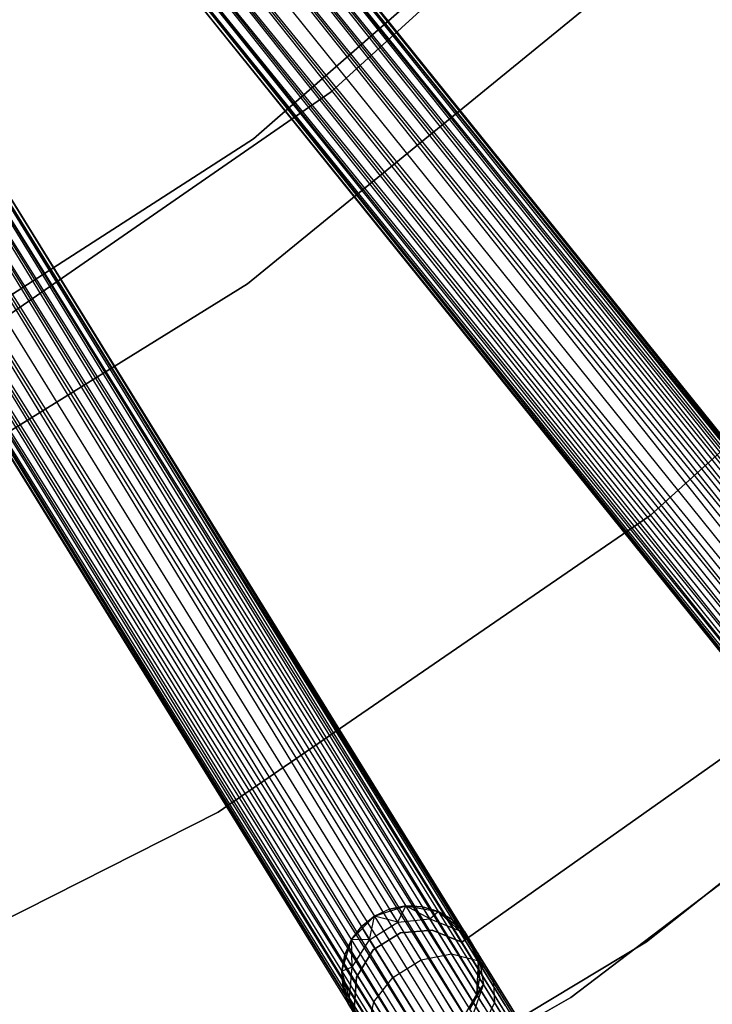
# Model space of a CAD drawing. Extents: x -102 to 101, y -101 to 102.
# Tile 142 of 256: x 25 to 36, y -52 to -38. Entities that reach past the tile are written whole.
import ezdxf

# ---------------------------------------------------------------- set-up
doc = ezdxf.new("R2010")
doc.units = 0
doc.header["$LTSCALE"] = 25.4
doc.layers.get('0').update_dxf_attribs({"linetype": 'CONTINUOUS'})

# ---------------------------------------------------------------- blocks, each defined once
blk = doc.blocks.new('NL2500012268_STL')
at = {"color": 0}
for p, q in [((130.512, -33.119, 327.855), (153.947, -62.241, 327.855)), ((130.512, -33.119, 327.855), (153.947, -62.241, 327.855)), ((153.859, -62.312, 326.932), (130.512, -33.119, 327.145)), ((130.512, -33.119, 327.145), (153.992, -62.205, 327.379)), ((130.512, -33.119, 327.145), (153.992, -62.205, 327.379)), ((153.859, -62.312, 326.932), (130.512, -33.119, 327.145)), ((153.992, -62.205, 327.379), (130.557, -33.082, 327.621)), ((130.557, -33.082, 327.379), (153.992, -62.205, 327.379)), ((153.992, -62.205, 327.379), (130.557, -33.082, 327.621)), ((130.557, -33.082, 327.621), (153.947, -62.241, 327.855)), ((130.557, -33.082, 327.621), (153.947, -62.241, 327.855)), ((130.557, -33.082, 327.379), (153.992, -62.205, 327.379)), ((130.3, -33.289, 328.249), (153.735, -62.412, 328.249)), ((130.3, -33.289, 328.249), (153.735, -62.412, 328.249)), ((153.58, -62.536, 326.615), (130.3, -33.289, 326.751)), ((130.3, -33.289, 326.751), (153.859, -62.312, 326.932)), ((130.3, -33.289, 326.751), (153.859, -62.312, 326.932)), ((153.58, -62.536, 326.615), (130.3, -33.289, 326.751)), ((153.947, -62.241, 327.855), (130.424, -33.189, 328.068)), ((130.424, -33.189, 328.068), (153.735, -62.412, 328.249)), ((130.424, -33.189, 328.068), (153.735, -62.412, 328.249)), ((153.947, -62.241, 327.855), (130.424, -33.189, 328.068)), ((130.424, -33.189, 326.932), (153.859, -62.312, 326.932)), ((130.424, -33.189, 326.932), (153.859, -62.312, 326.932)), ((153.735, -62.412, 328.249), (130.145, -33.414, 328.385)), ((130.145, -33.414, 328.385), (153.405, -62.678, 328.471)), ((130.145, -33.414, 328.385), (153.405, -62.678, 328.471)), ((153.735, -62.412, 328.249), (130.145, -33.414, 328.385)), ((130.145, -33.414, 326.615), (153.58, -62.536, 326.615)), ((130.145, -33.414, 326.615), (153.58, -62.536, 326.615)), ((129.97, -33.555, 328.471), (153.405, -62.678, 328.471)), ((129.97, -33.555, 328.471), (153.405, -62.678, 328.471)), ((129.97, -33.555, 326.529), (153.218, -62.828, 326.5)), ((129.97, -33.555, 326.529), (153.218, -62.828, 326.5)), ((129.97, -33.555, 326.529), (153.58, -62.536, 326.615)), ((129.97, -33.555, 326.529), (153.58, -62.536, 326.615)), ((129.783, -33.705, 328.5), (153.218, -62.828, 328.5)), ((129.783, -33.705, 328.5), (153.218, -62.828, 328.5)), ((129.783, -33.705, 326.5), (153.218, -62.828, 326.5)), ((129.783, -33.705, 326.5), (153.218, -62.828, 326.5)), ((129.597, -33.855, 326.529), (153.218, -62.828, 326.5)), ((152.856, -63.119, 326.615), (129.597, -33.855, 326.529)), ((152.856, -63.119, 326.615), (129.597, -33.855, 326.529)), ((129.597, -33.855, 328.471), (153.032, -62.978, 328.471)), ((129.597, -33.855, 328.471), (153.032, -62.978, 328.471)), ((129.597, -33.855, 326.529), (153.218, -62.828, 326.5)), ((129.421, -33.996, 326.615), (152.856, -63.119, 326.615)), ((129.421, -33.996, 326.615), (152.856, -63.119, 326.615)), ((153.032, -62.978, 328.471), (129.421, -33.996, 328.385)), ((129.421, -33.996, 328.385), (152.702, -63.243, 328.249)), ((129.421, -33.996, 328.385), (152.702, -63.243, 328.249)), ((153.032, -62.978, 328.471), (129.421, -33.996, 328.385)), ((152.577, -63.344, 326.932), (129.267, -34.121, 326.751)), ((129.267, -34.121, 326.751), (152.856, -63.119, 326.615)), ((129.267, -34.121, 326.751), (152.856, -63.119, 326.615)), ((152.577, -63.344, 326.932), (129.267, -34.121, 326.751)), ((129.267, -34.121, 328.249), (152.702, -63.243, 328.249)), ((129.267, -34.121, 328.249), (152.702, -63.243, 328.249)), ((138.203, -34.155, 26.5), (133.335, -38.59, 26.5)), ((133.335, -38.59, 20), (138.203, -34.155, 20)), ((133.335, -38.59, 20), (138.203, -34.155, 20)), ((138.203, -34.155, 26.5), (133.335, -38.59, 26.5)), ((152.445, -63.45, 327.379), (129.055, -34.291, 327.145)), ((129.055, -34.291, 327.145), (152.577, -63.344, 326.932)), ((129.055, -34.291, 327.145), (152.577, -63.344, 326.932)), ((152.445, -63.45, 327.379), (129.055, -34.291, 327.145)), ((129.055, -34.291, 327.855), (152.49, -63.414, 327.855)), ((129.055, -34.291, 327.855), (152.49, -63.414, 327.855)), ((129.142, -34.221, 326.932), (152.577, -63.344, 326.932)), ((129.142, -34.221, 326.932), (152.577, -63.344, 326.932)), ((152.702, -63.243, 328.249), (129.142, -34.221, 328.068)), ((129.142, -34.221, 328.068), (152.49, -63.414, 327.855)), ((129.142, -34.221, 328.068), (152.49, -63.414, 327.855)), ((152.702, -63.243, 328.249), (129.142, -34.221, 328.068)), ((129.01, -34.327, 327.379), (152.445, -63.45, 327.379)), ((129.01, -34.327, 327.621), (152.445, -63.45, 327.379)), ((152.49, -63.414, 327.855), (129.01, -34.327, 327.621)), ((129.01, -34.327, 327.621), (152.445, -63.45, 327.379)), ((129.01, -34.327, 327.379), (152.445, -63.45, 327.379)), ((152.49, -63.414, 327.855), (129.01, -34.327, 327.621)), ((132.208, -39.272, 19), (137.61, -34.55, 19)), ((137.61, -34.55, 20), (132.208, -39.272, 20)), ((137.61, -34.55, 20), (132.208, -39.272, 20)), ((132.208, -39.272, 19), (137.61, -34.55, 19)), ((126.231, -36.292, 327.855), (145.91, -68.074, 327.855)), ((126.231, -36.292, 327.855), (145.91, -68.074, 327.855)), ((145.815, -68.133, 326.932), (126.231, -36.292, 327.145)), ((126.231, -36.292, 327.145), (145.959, -68.044, 327.379)), ((126.231, -36.292, 327.145), (145.959, -68.044, 327.379)), ((145.815, -68.133, 326.932), (126.231, -36.292, 327.145)), ((145.959, -68.044, 327.379), (126.28, -36.262, 327.621)), ((126.28, -36.262, 327.379), (145.959, -68.044, 327.379)), ((145.959, -68.044, 327.379), (126.28, -36.262, 327.621)), ((126.28, -36.262, 327.621), (145.91, -68.074, 327.855)), ((126.28, -36.262, 327.621), (145.91, -68.074, 327.855)), ((126.28, -36.262, 327.379), (145.959, -68.044, 327.379)), ((126, -36.435, 328.249), (145.679, -68.217, 328.249)), ((126, -36.435, 328.249), (145.679, -68.217, 328.249)), ((145.51, -68.322, 326.615), (126, -36.435, 326.751)), ((126, -36.435, 326.751), (145.815, -68.133, 326.932)), ((126, -36.435, 326.751), (145.815, -68.133, 326.932)), ((145.51, -68.322, 326.615), (126, -36.435, 326.751)), ((145.91, -68.074, 327.855), (126.136, -36.351, 328.068)), ((126.136, -36.351, 328.068), (145.679, -68.217, 328.249)), ((126.136, -36.351, 328.068), (145.679, -68.217, 328.249)), ((145.91, -68.074, 327.855), (126.136, -36.351, 328.068)), ((126.136, -36.351, 326.932), (145.815, -68.133, 326.932)), ((126.136, -36.351, 326.932), (145.815, -68.133, 326.932)), ((145.679, -68.217, 328.249), (125.831, -36.54, 328.385)), ((125.831, -36.54, 328.385), (145.318, -68.44, 328.471)), ((125.831, -36.54, 328.385), (145.318, -68.44, 328.471)), ((145.679, -68.217, 328.249), (125.831, -36.54, 328.385)), ((125.831, -36.54, 326.615), (145.51, -68.322, 326.615)), ((125.831, -36.54, 326.615), (145.51, -68.322, 326.615)), ((125.64, -36.658, 328.471), (145.318, -68.44, 328.471)), ((125.64, -36.658, 328.471), (145.318, -68.44, 328.471)), ((125.64, -36.658, 326.529), (145.115, -68.566, 326.5)), ((125.64, -36.658, 326.529), (145.115, -68.566, 326.5)), ((125.64, -36.658, 326.529), (145.51, -68.322, 326.615)), ((125.64, -36.658, 326.529), (145.51, -68.322, 326.615)), ((125.436, -36.784, 328.5), (145.115, -68.566, 328.5)), ((125.436, -36.784, 328.5), (145.115, -68.566, 328.5)), ((125.436, -36.784, 326.5), (145.115, -68.566, 326.5)), ((125.436, -36.784, 326.5), (145.115, -68.566, 326.5)), ((125.233, -36.91, 326.529), (145.115, -68.566, 326.5)), ((144.72, -68.811, 326.615), (125.233, -36.91, 326.529)), ((144.72, -68.811, 326.615), (125.233, -36.91, 326.529)), ((125.233, -36.91, 328.471), (144.911, -68.692, 328.471)), ((125.233, -36.91, 328.471), (144.911, -68.692, 328.471)), ((125.233, -36.91, 326.529), (145.115, -68.566, 326.5)), ((144.415, -68.999, 326.932), (124.873, -37.133, 326.751)), ((124.873, -37.133, 326.751), (144.72, -68.811, 326.615)), ((124.873, -37.133, 326.751), (144.72, -68.811, 326.615)), ((144.415, -68.999, 326.932), (124.873, -37.133, 326.751)), ((124.873, -37.133, 328.249), (144.551, -68.915, 328.249)), ((124.873, -37.133, 328.249), (144.551, -68.915, 328.249)), ((125.041, -37.029, 326.615), (144.72, -68.811, 326.615)), ((125.041, -37.029, 326.615), (144.72, -68.811, 326.615)), ((144.911, -68.692, 328.471), (125.041, -37.029, 328.385)), ((125.041, -37.029, 328.385), (144.551, -68.915, 328.249)), ((125.041, -37.029, 328.385), (144.551, -68.915, 328.249)), ((144.911, -68.692, 328.471), (125.041, -37.029, 328.385)), ((124.592, -37.307, 327.379), (144.271, -69.089, 327.379)), ((124.592, -37.307, 327.621), (144.271, -69.089, 327.379)), ((144.32, -69.058, 327.855), (124.592, -37.307, 327.621)), ((124.592, -37.307, 327.621), (144.271, -69.089, 327.379)), ((124.592, -37.307, 327.379), (144.271, -69.089, 327.379)), ((144.32, -69.058, 327.855), (124.592, -37.307, 327.621)), ((144.271, -69.089, 327.379), (124.641, -37.276, 327.145)), ((124.641, -37.276, 327.145), (144.415, -68.999, 326.932)), ((124.641, -37.276, 327.145), (144.415, -68.999, 326.932)), ((144.271, -69.089, 327.379), (124.641, -37.276, 327.145)), ((124.641, -37.276, 327.855), (144.32, -69.058, 327.855)), ((124.641, -37.276, 327.855), (144.32, -69.058, 327.855)), ((124.737, -37.218, 326.932), (144.415, -68.999, 326.932)), ((124.737, -37.218, 326.932), (144.415, -68.999, 326.932)), ((144.551, -68.915, 328.249), (124.737, -37.218, 328.068)), ((124.737, -37.218, 328.068), (144.32, -69.058, 327.855)), ((124.737, -37.218, 328.068), (144.32, -69.058, 327.855)), ((144.551, -68.915, 328.249), (124.737, -37.218, 328.068)), ((132.121, -41.381, 26.5), (137.269, -37.18, 26.5)), ((137.269, -37.18, 20), (132.121, -41.381, 20)), ((132.121, -41.381, 26.5), (137.269, -37.18, 26.5)), ((137.269, -37.18, 20), (132.121, -41.381, 20)), ((133.335, -38.59, 26.5), (127.918, -42.336, 26.5)), ((127.918, -42.336, 20), (133.335, -38.59, 20)), ((127.918, -42.336, 20), (133.335, -38.59, 20)), ((133.335, -38.59, 26.5), (127.918, -42.336, 26.5)), ((133.335, -38.59, 20), (133.335, -38.59, 26.5)), ((133.335, -38.59, 20), (133.335, -38.59, 26.5)), ((126.175, -43.158, 19), (132.208, -39.272, 19)), ((132.208, -39.272, 20), (126.175, -43.158, 20)), ((132.208, -39.272, 20), (126.175, -43.158, 20)), ((126.175, -43.158, 19), (132.208, -39.272, 19)), ((132.208, -39.272, 20), (132.208, -39.272, 19)), ((132.208, -39.272, 20), (132.208, -39.272, 19)), ((137.972, -44.74, 21), (143.619, -39.632, 21)), ((143.619, -39.632, 23), (137.972, -44.74, 23)), ((143.619, -39.632, 23), (137.972, -44.74, 23)), ((137.972, -44.74, 21), (143.619, -39.632, 21)), ((126.468, -44.874, 26.5), (132.121, -41.381, 26.5)), ((132.121, -41.381, 20), (126.468, -44.874, 20)), ((126.468, -44.874, 26.5), (132.121, -41.381, 26.5)), ((132.121, -41.381, 20), (126.468, -44.874, 20)), ((132.121, -41.381, 26.5), (132.121, -41.381, 20)), ((132.121, -41.381, 26.5), (132.121, -41.381, 20)), ((131.694, -49.049, 21), (137.972, -44.74, 21)), ((137.972, -44.74, 23), (131.694, -49.049, 23)), ((137.972, -44.74, 23), (131.694, -49.049, 23)), ((131.694, -49.049, 21), (137.972, -44.74, 21)), ((137.972, -44.74, 23), (137.972, -44.74, 21)), ((137.972, -44.74, 23), (137.972, -44.74, 21)), ((137.919, -50.934, 19), (144.265, -45.894, 19)), ((144.265, -45.894, 20), (137.919, -50.934, 20)), ((137.919, -50.934, 19), (144.265, -45.894, 19)), ((144.265, -45.894, 20), (137.919, -50.934, 20)), ((143.278, -46.836, 26.5), (136.818, -51.739, 26.5)), ((136.818, -51.739, 17), (143.278, -46.836, 17)), ((136.818, -51.739, 17), (143.278, -46.836, 17)), ((143.278, -46.836, 26.5), (136.818, -51.739, 26.5)), ((139.812, -47.701, 23), (135.236, -50.938, 23)), ((135.236, -50.938, 21), (139.812, -47.701, 21)), ((135.236, -50.938, 21), (139.812, -47.701, 21)), ((139.812, -47.701, 23), (135.236, -50.938, 23)), ((124.898, -52.483, 21), (131.694, -49.049, 21)), ((131.694, -49.049, 23), (124.898, -52.483, 23)), ((131.694, -49.049, 23), (124.898, -52.483, 23)), ((124.898, -52.483, 21), (131.694, -49.049, 21)), ((131.694, -49.049, 23), (131.694, -49.049, 21)), ((131.694, -49.049, 23), (131.694, -49.049, 21)), ((133.965, -50.558, 21), (134.42, -50.411, 21)), ((133.965, -50.558, 21), (134.42, -50.411, 21)), ((134.183, -50.457, 25.5), (133.965, -50.558, 25.5)), ((134.183, -50.457, 25.5), (133.965, -50.558, 25.5)), ((134.183, -50.457, 25.5), (133.965, -50.558, 21)), ((134.183, -50.457, 25.5), (133.965, -50.558, 21)), ((134.42, -50.411, 25.5), (134.183, -50.457, 25.5)), ((134.183, -50.457, 25.5), (134.42, -50.411, 21)), ((134.183, -50.457, 25.5), (134.42, -50.411, 21)), ((134.42, -50.411, 25.5), (134.183, -50.457, 25.5)), ((134.302, -50.649, 26.637), (134.183, -50.457, 25.5)), ((134.302, -50.649, 26.637), (134.183, -50.457, 25.5)), ((134.302, -50.649, 26.637), (134.42, -50.411, 25.5)), ((134.302, -50.649, 26.637), (134.42, -50.411, 25.5)), ((134.42, -50.411, 21), (134.892, -50.492, 21)), ((134.771, -50.6, 26.552), (134.42, -50.411, 25.5)), ((134.771, -50.6, 26.552), (134.42, -50.411, 25.5)), ((134.661, -50.423, 25.5), (134.42, -50.411, 25.5)), ((134.42, -50.411, 21), (134.661, -50.423, 25.5)), ((134.42, -50.411, 21), (134.892, -50.492, 21)), ((134.42, -50.411, 25.5), (134.42, -50.411, 21)), ((134.42, -50.411, 25.5), (134.42, -50.411, 21)), ((134.661, -50.423, 25.5), (134.42, -50.411, 25.5)), ((134.42, -50.411, 21), (134.661, -50.423, 25.5)), ((134.771, -50.6, 26.552), (134.661, -50.423, 25.5)), ((134.771, -50.6, 26.552), (134.661, -50.423, 25.5)), ((134.892, -50.492, 25.5), (134.661, -50.423, 25.5)), ((134.661, -50.423, 25.5), (134.892, -50.492, 21)), ((134.661, -50.423, 25.5), (134.892, -50.492, 21)), ((134.892, -50.492, 25.5), (134.661, -50.423, 25.5)), ((133.63, -50.9, 21), (133.965, -50.558, 21)), ((133.63, -50.9, 21), (133.965, -50.558, 21)), ((133.965, -50.558, 25.5), (133.776, -50.708, 25.5)), ((133.776, -50.708, 25.5), (133.965, -50.558, 21)), ((133.965, -50.558, 25.5), (133.776, -50.708, 25.5)), ((133.776, -50.708, 25.5), (133.965, -50.558, 21)), ((133.895, -50.901, 26.637), (133.965, -50.558, 25.5)), ((133.895, -50.901, 26.637), (133.965, -50.558, 25.5)), ((134.302, -50.649, 26.637), (133.965, -50.558, 25.5)), ((134.302, -50.649, 26.637), (133.965, -50.558, 25.5)), ((133.965, -50.558, 25.5), (133.965, -50.558, 21)), ((133.965, -50.558, 25.5), (133.965, -50.558, 21)), ((134.302, -50.649, 26.637), (134.771, -50.6, 26.552)), ((134.302, -50.649, 26.637), (134.771, -50.6, 26.552)), ((134.771, -50.6, 26.552), (134.892, -50.492, 25.5)), ((134.771, -50.6, 26.552), (134.892, -50.492, 25.5)), ((134.771, -50.6, 26.552), (135.194, -50.767, 26.401)), ((135.085, -51.107, 27.443), (134.771, -50.6, 26.552)), ((135.085, -51.107, 27.443), (134.771, -50.6, 26.552)), ((134.771, -50.6, 26.552), (135.194, -50.767, 26.401)), ((134.892, -50.492, 21), (135.272, -50.783, 21)), ((135.194, -50.767, 26.401), (134.892, -50.492, 25.5)), ((135.194, -50.767, 26.401), (134.892, -50.492, 25.5)), ((135.099, -50.614, 25.5), (134.892, -50.492, 25.5)), ((134.892, -50.492, 21), (135.099, -50.614, 25.5)), ((134.892, -50.492, 21), (135.272, -50.783, 21)), ((134.892, -50.492, 25.5), (134.892, -50.492, 21)), ((134.892, -50.492, 25.5), (134.892, -50.492, 21)), ((135.099, -50.614, 25.5), (134.892, -50.492, 25.5)), ((134.892, -50.492, 21), (135.099, -50.614, 25.5)), ((133.776, -50.708, 25.5), (133.63, -50.9, 25.5)), ((133.63, -50.9, 21), (133.776, -50.708, 25.5)), ((133.776, -50.708, 25.5), (133.63, -50.9, 25.5)), ((133.63, -50.9, 21), (133.776, -50.708, 25.5)), ((133.895, -50.901, 26.637), (133.776, -50.708, 25.5)), ((133.895, -50.901, 26.637), (133.776, -50.708, 25.5)), ((133.895, -50.901, 26.637), (134.302, -50.649, 26.637)), ((133.895, -50.901, 26.637), (134.302, -50.649, 26.637)), ((134.641, -51.196, 27.601), (134.302, -50.649, 26.637)), ((134.641, -51.196, 27.601), (134.302, -50.649, 26.637)), ((135.194, -50.767, 26.401), (135.099, -50.614, 25.5)), ((135.194, -50.767, 26.401), (135.099, -50.614, 25.5)), ((135.272, -50.783, 25.5), (135.099, -50.614, 25.5)), ((135.099, -50.614, 25.5), (135.272, -50.783, 21)), ((135.099, -50.614, 25.5), (135.272, -50.783, 21)), ((135.272, -50.783, 25.5), (135.099, -50.614, 25.5)), ((134.342, -50.803, 23), (133.947, -51.048, 23)), ((133.947, -51.048, 21), (134.342, -50.803, 21)), ((133.947, -51.048, 21), (134.342, -50.803, 21)), ((134.342, -50.803, 23), (133.947, -51.048, 23)), ((134.805, -50.764, 23), (134.342, -50.803, 23)), ((134.342, -50.803, 21), (134.805, -50.764, 21)), ((134.342, -50.803, 21), (134.805, -50.764, 21)), ((134.805, -50.764, 23), (134.342, -50.803, 23)), ((134.342, -50.803, 23), (134.342, -50.803, 21)), ((134.342, -50.803, 23), (134.342, -50.803, 21)), ((135.236, -50.938, 23), (134.805, -50.764, 23)), ((134.805, -50.764, 23), (134.805, -50.764, 21)), ((134.805, -50.764, 21), (135.236, -50.938, 21)), ((134.805, -50.764, 23), (134.805, -50.764, 21)), ((134.805, -50.764, 21), (135.236, -50.938, 21)), ((135.236, -50.938, 23), (134.805, -50.764, 23)), ((135.194, -50.767, 26.401), (135.272, -50.783, 25.5)), ((135.194, -50.767, 26.401), (135.272, -50.783, 25.5)), ((135.194, -50.767, 26.401), (135.474, -51.11, 26.219)), ((135.462, -51.201, 27.165), (135.194, -50.767, 26.401)), ((135.462, -51.201, 27.165), (135.194, -50.767, 26.401)), ((135.194, -50.767, 26.401), (135.474, -51.11, 26.219)), ((135.272, -50.783, 21), (135.473, -51.217, 21)), ((135.474, -51.11, 26.219), (135.272, -50.783, 25.5)), ((135.272, -50.783, 21), (135.398, -50.988, 25.5)), ((135.272, -50.783, 25.5), (135.272, -50.783, 21)), ((135.474, -51.11, 26.219), (135.272, -50.783, 25.5)), ((135.272, -50.783, 21), (135.398, -50.988, 25.5)), ((135.272, -50.783, 21), (135.473, -51.217, 21)), ((135.272, -50.783, 25.5), (135.272, -50.783, 21)), ((130.97, -55.102, 19), (137.919, -50.934, 19)), ((137.919, -50.934, 20), (130.97, -55.102, 20)), ((130.97, -55.102, 19), (137.919, -50.934, 19)), ((137.919, -50.934, 20), (130.97, -55.102, 20)), ((133.492, -51.358, 21), (133.63, -50.9, 21)), ((133.492, -51.358, 21), (133.63, -50.9, 21)), ((133.63, -50.9, 25.5), (133.533, -51.121, 25.5)), ((133.533, -51.121, 25.5), (133.63, -50.9, 21)), ((133.533, -51.121, 25.5), (133.63, -50.9, 21)), ((133.63, -50.9, 25.5), (133.533, -51.121, 25.5)), ((133.643, -51.299, 26.552), (133.63, -50.9, 25.5)), ((133.643, -51.299, 26.552), (133.63, -50.9, 25.5)), ((133.895, -50.901, 26.637), (133.63, -50.9, 25.5)), ((133.895, -50.901, 26.637), (133.63, -50.9, 25.5)), ((133.63, -50.9, 25.5), (133.63, -50.9, 21)), ((133.63, -50.9, 25.5), (133.63, -50.9, 21)), ((133.643, -51.299, 26.552), (133.895, -50.901, 26.637)), ((133.643, -51.299, 26.552), (133.895, -50.901, 26.637)), ((134.234, -51.448, 27.601), (133.895, -50.901, 26.637)), ((134.234, -51.448, 27.601), (133.895, -50.901, 26.637)), ((135.236, -50.938, 23), (135.236, -50.938, 21)), ((135.236, -50.938, 23), (135.236, -50.938, 21)), ((135.474, -51.11, 26.219), (135.398, -50.988, 25.5)), ((135.473, -51.217, 25.5), (135.398, -50.988, 25.5)), ((135.474, -51.11, 26.219), (135.398, -50.988, 25.5)), ((135.398, -50.988, 25.5), (135.473, -51.217, 21)), ((135.398, -50.988, 25.5), (135.473, -51.217, 21)), ((135.473, -51.217, 25.5), (135.398, -50.988, 25.5)), ((137.919, -50.934, 19), (137.919, -50.934, 20)), ((137.919, -50.934, 19), (137.919, -50.934, 20)), ((133.533, -51.121, 25.5), (133.492, -51.358, 25.5)), ((133.492, -51.358, 21), (133.533, -51.121, 25.5)), ((133.533, -51.121, 25.5), (133.492, -51.358, 25.5)), ((133.492, -51.358, 21), (133.533, -51.121, 25.5)), ((133.643, -51.299, 26.552), (133.533, -51.121, 25.5)), ((133.643, -51.299, 26.552), (133.533, -51.121, 25.5)), ((133.947, -51.048, 23), (133.705, -51.444, 23)), ((133.705, -51.444, 21), (133.947, -51.048, 21)), ((133.705, -51.444, 21), (133.947, -51.048, 21)), ((133.947, -51.048, 23), (133.705, -51.444, 23)), ((133.947, -51.048, 23), (133.947, -51.048, 21)), ((133.947, -51.048, 23), (133.947, -51.048, 21)), ((134.641, -51.196, 27.601), (135.085, -51.107, 27.443)), ((134.641, -51.196, 27.601), (135.085, -51.107, 27.443)), ((135.085, -51.107, 27.443), (135.462, -51.201, 27.165)), ((135.554, -51.865, 28.039), (135.085, -51.107, 27.443)), ((135.554, -51.865, 28.039), (135.085, -51.107, 27.443)), ((135.085, -51.107, 27.443), (135.462, -51.201, 27.165)), ((135.473, -51.217, 25.5), (135.474, -51.11, 26.219)), ((135.473, -51.217, 25.5), (135.474, -51.11, 26.219)), ((135.49, -51.458, 25.5), (135.474, -51.11, 26.219)), ((135.474, -51.11, 26.219), (135.547, -51.55, 26.048)), ((135.49, -51.458, 25.5), (135.474, -51.11, 26.219)), ((135.688, -51.456, 26.829), (135.474, -51.11, 26.219)), ((135.688, -51.456, 26.829), (135.474, -51.11, 26.219)), ((135.474, -51.11, 26.219), (135.547, -51.55, 26.048)), ((133.643, -51.299, 26.552), (133.492, -51.358, 25.5)), ((133.643, -51.299, 26.552), (133.492, -51.358, 25.5)), ((133.604, -51.751, 26.401), (133.643, -51.299, 26.552)), ((133.604, -51.751, 26.401), (133.643, -51.299, 26.552)), ((133.957, -51.805, 27.443), (133.643, -51.299, 26.552)), ((133.957, -51.805, 27.443), (133.643, -51.299, 26.552)), ((134.234, -51.448, 27.601), (134.641, -51.196, 27.601)), ((134.234, -51.448, 27.601), (134.641, -51.196, 27.601)), ((135.149, -52.016, 28.245), (134.641, -51.196, 27.601)), ((135.149, -52.016, 28.245), (134.641, -51.196, 27.601)), ((135.473, -51.217, 21), (135.449, -51.695, 21)), ((135.473, -51.217, 21), (135.449, -51.695, 21)), ((135.462, -51.201, 27.165), (135.688, -51.456, 26.829)), ((135.864, -51.85, 27.675), (135.462, -51.201, 27.165)), ((135.864, -51.85, 27.675), (135.462, -51.201, 27.165)), ((135.462, -51.201, 27.165), (135.688, -51.456, 26.829)), ((135.49, -51.458, 25.5), (135.473, -51.217, 25.5)), ((135.473, -51.217, 21), (135.49, -51.458, 25.5)), ((135.473, -51.217, 25.5), (135.473, -51.217, 21)), ((135.473, -51.217, 25.5), (135.473, -51.217, 21)), ((135.49, -51.458, 25.5), (135.473, -51.217, 25.5)), ((135.473, -51.217, 21), (135.49, -51.458, 25.5)), ((133.584, -51.828, 21), (133.492, -51.358, 21)), ((133.604, -51.751, 26.401), (133.492, -51.358, 25.5)), ((133.492, -51.358, 25.5), (133.509, -51.599, 25.5)), ((133.604, -51.751, 26.401), (133.492, -51.358, 25.5)), ((133.509, -51.599, 25.5), (133.492, -51.358, 21)), ((133.584, -51.828, 21), (133.492, -51.358, 21)), ((133.509, -51.599, 25.5), (133.492, -51.358, 21)), ((133.492, -51.358, 25.5), (133.509, -51.599, 25.5)), ((133.492, -51.358, 25.5), (133.492, -51.358, 21)), ((133.492, -51.358, 25.5), (133.492, -51.358, 21)), ((133.705, -51.444, 23), (133.668, -51.908, 23)), ((133.668, -51.908, 21), (133.705, -51.444, 21)), ((133.668, -51.908, 21), (133.705, -51.444, 21)), ((133.705, -51.444, 23), (133.668, -51.908, 23)), ((133.705, -51.444, 23), (133.705, -51.444, 21)), ((133.705, -51.444, 23), (133.705, -51.444, 21)), ((133.957, -51.805, 27.443), (134.234, -51.448, 27.601)), ((133.957, -51.805, 27.443), (134.234, -51.448, 27.601)), ((134.742, -52.268, 28.245), (134.234, -51.448, 27.601)), ((134.742, -52.268, 28.245), (134.234, -51.448, 27.601)), ((135.449, -51.695, 25.5), (135.49, -51.458, 25.5)), ((135.49, -51.458, 25.5), (135.449, -51.695, 21)), ((135.49, -51.458, 25.5), (135.449, -51.695, 21)), ((135.449, -51.695, 25.5), (135.49, -51.458, 25.5)), ((135.547, -51.55, 26.048), (135.49, -51.458, 25.5)), ((135.547, -51.55, 26.048), (135.49, -51.458, 25.5)), ((135.688, -51.456, 26.829), (135.711, -51.814, 26.513)), ((136.009, -51.974, 27.236), (135.688, -51.456, 26.829)), ((136.009, -51.974, 27.236), (135.688, -51.456, 26.829)), ((135.688, -51.456, 26.829), (135.711, -51.814, 26.513)), ((133.604, -51.751, 26.401), (133.509, -51.599, 25.5)), ((133.509, -51.599, 25.5), (133.584, -51.828, 25.5)), ((133.604, -51.751, 26.401), (133.509, -51.599, 25.5)), ((133.584, -51.828, 21), (133.509, -51.599, 25.5)), ((133.509, -51.599, 25.5), (133.584, -51.828, 25.5)), ((133.584, -51.828, 21), (133.509, -51.599, 25.5)), ((135.352, -51.916, 25.5), (135.547, -51.55, 26.048)), ((135.352, -51.916, 25.5), (135.547, -51.55, 26.048)), ((135.397, -51.988, 25.927), (135.547, -51.55, 26.048)), ((135.397, -51.988, 25.927), (135.547, -51.55, 26.048)), ((135.449, -51.695, 25.5), (135.547, -51.55, 26.048)), ((135.449, -51.695, 25.5), (135.547, -51.55, 26.048)), ((135.711, -51.814, 26.513), (135.547, -51.55, 26.048)), ((135.711, -51.814, 26.513), (135.547, -51.55, 26.048)), ((136.818, -51.739, 26.5), (129.774, -55.756, 26.5)), ((129.774, -55.756, 17), (136.818, -51.739, 17)), ((129.774, -55.756, 17), (136.818, -51.739, 17)), ((136.818, -51.739, 26.5), (129.774, -55.756, 26.5)), ((135.449, -51.695, 21), (135.206, -52.108, 21)), ((135.449, -51.695, 21), (135.206, -52.108, 21)), ((135.352, -51.916, 25.5), (135.449, -51.695, 25.5)), ((135.449, -51.695, 21), (135.352, -51.916, 25.5)), ((135.352, -51.916, 25.5), (135.449, -51.695, 25.5)), ((135.449, -51.695, 21), (135.352, -51.916, 25.5)), ((135.449, -51.695, 25.5), (135.449, -51.695, 21)), ((135.449, -51.695, 25.5), (135.449, -51.695, 21)), ((136.818, -51.739, 17), (136.818, -51.739, 26.5)), ((136.818, -51.739, 17), (136.818, -51.739, 26.5)), ((133.604, -51.751, 26.401), (133.584, -51.828, 25.5)), ((133.604, -51.751, 26.401), (133.584, -51.828, 25.5)), ((133.883, -52.202, 21), (133.584, -51.828, 21)), ((133.786, -52.155, 26.219), (133.584, -51.828, 25.5)), ((133.584, -51.828, 25.5), (133.584, -51.828, 21)), ((133.71, -52.033, 25.5), (133.584, -51.828, 21)), ((133.786, -52.155, 26.219), (133.584, -51.828, 25.5)), ((133.71, -52.033, 25.5), (133.584, -51.828, 21)), ((133.883, -52.202, 21), (133.584, -51.828, 21)), ((133.584, -51.828, 25.5), (133.584, -51.828, 21)), ((133.786, -52.155, 26.219), (133.604, -51.751, 26.401)), ((133.872, -52.185, 27.165), (133.604, -51.751, 26.401)), ((133.786, -52.155, 26.219), (133.604, -51.751, 26.401)), ((133.872, -52.185, 27.165), (133.604, -51.751, 26.401)), ((133.872, -52.185, 27.165), (133.957, -51.805, 27.443)), ((133.872, -52.185, 27.165), (133.957, -51.805, 27.443)), ((134.426, -52.563, 28.039), (133.957, -51.805, 27.443)), ((134.426, -52.563, 28.039), (133.957, -51.805, 27.443)), ((135.711, -51.814, 26.513), (135.524, -52.194, 26.288)), ((135.711, -51.814, 26.513), (135.524, -52.194, 26.288)), ((135.955, -52.209, 26.823), (135.711, -51.814, 26.513)), ((135.955, -52.209, 26.823), (135.711, -51.814, 26.513))]:
    blk.add_line(p, q, dxfattribs=at)

msp = doc.modelspace()

# ---------------------------------------------------------------- block references
at = {"color": 0}
msp.add_blockref('NL2500012268_STL', (-103.369, -0.081, -1716.928), dxfattribs=at)

doc.saveas('drawing.dxf')
